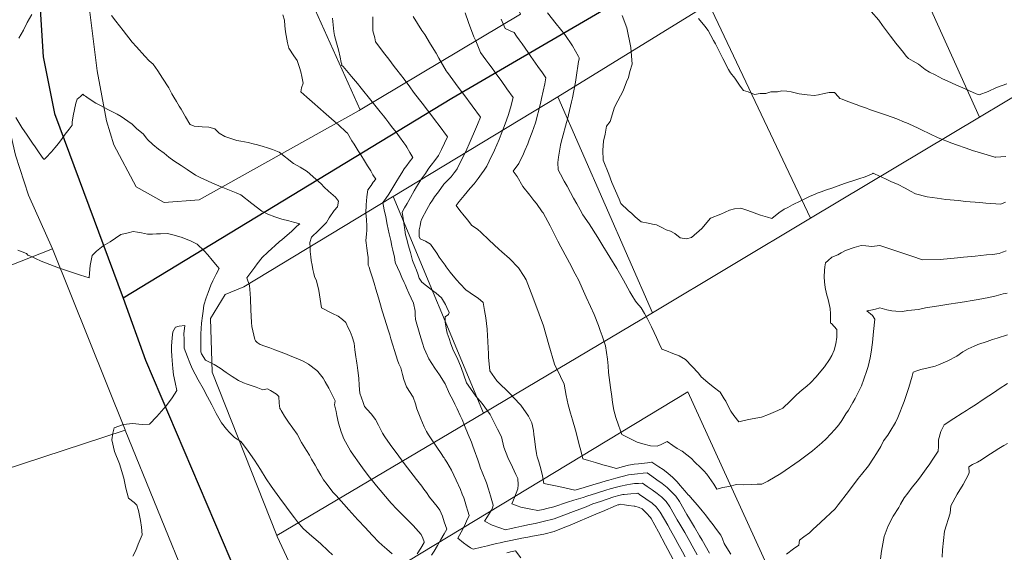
# Model space of a CAD drawing. Header units: inches. Extents: x 11351264 to 11356330, y 6702313 to 6706468.
# Tile 61 of 160: x 11352467 to 11352997, y 6704477 to 6704764. Entities that reach past the tile are written whole.
import ezdxf

# ---------------------------------------------------------------- set-up
doc = ezdxf.new("R2010")
doc.units = ezdxf.units.IN
doc.header["$MEASUREMENT"] = 0
doc.layers.add('Shumate_Contours_clip1', color=7, linetype='Continuous', lineweight=0)
doc.layers.add('Shumate_Parcels_clip1', color=7, linetype='Continuous', lineweight=0)
doc.layers.add('Shumate_Streets_clip1', color=7, linetype='Continuous')

msp = doc.modelspace()

# ---------------------------------------------------------------- linework, layer by layer
at = {"layer": 'Shumate_Contours_clip1'}
for points, elevation in [([(11352850.11, 6704476.11), (11352848.85, 6704478.01), (11352846.66, 6704481.73), (11352845.61, 6704484.23), (11352844.75, 6704486.2), (11352842.5, 6704489.26), (11352840.65, 6704491.74), (11352838.54, 6704494.46), (11352836.5, 6704497.19), (11352834.72, 6704499.43), (11352832.25, 6704502.46), (11352828.3, 6704506.98), (11352827.87, 6704507.51), (11352827.25, 6704508.04), (11352825.4, 6704510.18), (11352822.92, 6704513.02), (11352821.23, 6704514.95), (11352819.02, 6704517.41), (11352816.32, 6704519.7), (11352813.7, 6704521.6), (11352811.38, 6704523.1), (11352807.7, 6704525.51), (11352807.46, 6704525.52), (11352805.23, 6704525.24), (11352800.52, 6704524.78), (11352798.17, 6704524.48), (11352795.08, 6704523.93), (11352791.74, 6704523.03), (11352788.52, 6704522.11), (11352784.05, 6704523.4), (11352781.2, 6704524.22), (11352777.23, 6704525.37), (11352773.57, 6704526.41), (11352770.47, 6704527.31), (11352769.43, 6704531.87), (11352768.57, 6704535), (11352768.03, 6704537.34), (11352766.55, 6704542.82), (11352764.84, 6704548.32), (11352763.91, 6704551.93), (11352762.64, 6704556.46), (11352761.53, 6704561.56), (11352760.98, 6704564.54), (11352760.37, 6704567.62), (11352758.37, 6704571.72), (11352755.17, 6704578.35), (11352752.18, 6704588.83), (11352749.36, 6704599.06), (11352744.63, 6704611.59), (11352742.74, 6704616.83), (11352740.04, 6704623.84), (11352738.89, 6704625.69), (11352735.83, 6704630.3), (11352731.04, 6704635.3), (11352726.83, 6704638.96), (11352725.26, 6704640.35), (11352720.01, 6704645.16), (11352715.49, 6704649.51), (11352714.03, 6704650.96), (11352710.63, 6704653.31), (11352708.6, 6704655.9), (11352706.63, 6704658.28), (11352704.33, 6704661.16), (11352702.25, 6704663.92), (11352703.94, 6704666.01), (11352706.52, 6704669.2), (11352709.77, 6704673.27), (11352711.96, 6704675.62), (11352714.12, 6704678.38), (11352715.92, 6704680.92), (11352717.41, 6704682.99), (11352718.84, 6704685.03), (11352720.14, 6704687.71), (11352723, 6704693.66), (11352725.4, 6704699.46), (11352726.56, 6704702.23), (11352728.58, 6704707.81), (11352730.2, 6704712.37), (11352731.59, 6704716.49), (11352732.96, 6704722.06), (11352729.62, 6704726.76), (11352726.46, 6704731.15), (11352724.25, 6704734.21), (11352721.64, 6704737.81), (11352719.84, 6704740.28), (11352718.31, 6704742.38), (11352715.42, 6704746.34), (11352712.86, 6704752.51), (11352711.87, 6704754.8), (11352708.95, 6704762.44), (11352707.12, 6704767.72)], 1430), ([(11352998.41, 6704639.36), (11352996.47, 6704638.74), (11352994.56, 6704638.05), (11352991.05, 6704637.54), (11352987.82, 6704637.24), (11352981.63, 6704636.62), (11352975.37, 6704636.03), (11352972.21, 6704635.73), (11352962.78, 6704634.86), (11352953.46, 6704634.6), (11352952.77, 6704634.72), (11352948.06, 6704636.36), (11352944.29, 6704637.61), (11352942.19, 6704638.33), (11352936.34, 6704640.35), (11352930.46, 6704642.28), (11352926.12, 6704641.79), (11352922.85, 6704642.19), (11352920.39, 6704642.36), (11352916.54, 6704641.3), (11352911.81, 6704639.65), (11352909.64, 6704638.42), (11352907.82, 6704637.3), (11352904.48, 6704636.03), (11352902.56, 6704634.25), (11352901.11, 6704632.96), (11352900.71, 6704630.89), (11352900.52, 6704628.79), (11352900.41, 6704625.47), (11352900.55, 6704622.73), (11352900.92, 6704619.68), (11352901.73, 6704616.32), (11352902.61, 6704613.19), (11352903.68, 6704608.38), (11352903.76, 6704605.52), (11352903.74, 6704602.67), (11352903.87, 6704601.09), (11352903.85, 6704600.55), (11352904.29, 6704600.23), (11352907.29, 6704597.02), (11352907.19, 6704592.92), (11352906.69, 6704589.43), (11352905.75, 6704585.98), (11352904.48, 6704582.99), (11352903.27, 6704580.95), (11352900.65, 6704576.94), (11352898.64, 6704574.55), (11352896.18, 6704571.49), (11352893.02, 6704568.32), (11352891.16, 6704566.48), (11352888.6, 6704564.48), (11352885.59, 6704561.94), (11352882.17, 6704558.52), (11352878.13, 6704554.67), (11352875.4, 6704553.49), (11352870.39, 6704551.28), (11352866.62, 6704549.84), (11352859.71, 6704548.51), (11352854.41, 6704547.25), (11352851.78, 6704550.69), (11352850.12, 6704553.11), (11352848.24, 6704556.85), (11352847.52, 6704558.37), (11352846.49, 6704559.76), (11352844.42, 6704563.33), (11352840.63, 6704566.23), (11352837.75, 6704568.49), (11352834.26, 6704571.64), (11352832.72, 6704573.6), (11352825.67, 6704580.87), (11352822.3, 6704582.91), (11352818.95, 6704584.21), (11352815.61, 6704585.52), (11352812.96, 6704586.49), (11352811.62, 6704589.5), (11352810.07, 6704592.83), (11352808.9, 6704595.39), (11352807.42, 6704598.57), (11352805.28, 6704602.81), (11352803.65, 6704605.77), (11352801.96, 6704608.74), (11352799.53, 6704611.36), (11352798.84, 6704612.25), (11352796.82, 6704615.53), (11352795.8, 6704617.44), (11352792.33, 6704623.72), (11352788.73, 6704629.91), (11352785.03, 6704636.03), (11352781.27, 6704642.11), (11352778.56, 6704646.55), (11352773.92, 6704654.08), (11352770.47, 6704658.93), (11352769.06, 6704661.45), (11352767.19, 6704664.7), (11352765.5, 6704667.85), (11352763.8, 6704670.82), (11352761.97, 6704674.28), (11352760.45, 6704676.94), (11352758.52, 6704680.8), (11352757.21, 6704683.09), (11352757.01, 6704686.98), (11352757.4, 6704690), (11352758.51, 6704696.41), (11352758.94, 6704698.7), (11352759.43, 6704699.92), (11352761.71, 6704708.51), (11352762.26, 6704710.47), (11352764.44, 6704719.8), (11352764.89, 6704721.8), (11352766.47, 6704730.23), (11352766.97, 6704732.78), (11352768.18, 6704741.45), (11352768.51, 6704742.76), (11352768.52, 6704743.42), (11352768.15, 6704744.08), (11352764.95, 6704749.82), (11352760.76, 6704755.95), (11352756.13, 6704761.83), (11352751.54, 6704767.73)], 1434), ([(11352998.74, 6704729.44), (11352993.23, 6704727.43), (11352988.78, 6704725.23), (11352983.91, 6704723.45), (11352982.29, 6704724.02), (11352978.72, 6704725.59), (11352975.07, 6704727.24), (11352971.22, 6704728.91), (11352967.05, 6704730.83), (11352964.11, 6704732.2), (11352960.19, 6704734.19), (11352957.12, 6704735.74), (11352954.85, 6704737.17), (11352951.21, 6704739.94), (11352948.31, 6704741.58), (11352945.89, 6704743.01), (11352944.64, 6704744.4), (11352943.09, 6704746.37), (11352941.51, 6704748.32), (11352939.03, 6704751.36), (11352938.29, 6704752.23), (11352938.06, 6704752.52), (11352937.88, 6704752.77), (11352936.08, 6704755.09), (11352933.97, 6704757.95), (11352931.89, 6704760.82), (11352929.8, 6704763.69), (11352925.67, 6704768.34)], 1440), ([(11352473.8, 6704766.72), (11352471.41, 6704762.42), (11352469.42, 6704758.41), (11352466.82, 6704754.1)], 1420), ([(11352688.94, 6704475.4), (11352690.4, 6704477.7), (11352692.27, 6704480.75), (11352694.07, 6704483.84), (11352695.84, 6704486.94), (11352697.23, 6704489.55), (11352695.81, 6704493.49), (11352694.84, 6704496.51), (11352693.52, 6704499.81), (11352692.03, 6704501.65), (11352690.43, 6704503.63), (11352688.01, 6704506.74), (11352686.38, 6704509.16), (11352684.91, 6704511.06), (11352683.72, 6704512.7), (11352680.99, 6704516.18), (11352676.11, 6704522.54), (11352674.85, 6704524.16), (11352669.45, 6704531.49), (11352667.74, 6704533.9), (11352665.47, 6704536.88), (11352663.93, 6704539.15), (11352662.55, 6704541.23), (11352661.54, 6704543.38), (11352660.43, 6704545.52), (11352658.89, 6704548.55), (11352656.44, 6704551.55), (11352654.37, 6704554.05), (11352652.97, 6704555.65), (11352652.18, 6704557.67), (11352650.45, 6704562.76), (11352650.11, 6704566.82), (11352649.8, 6704570.89), (11352649.39, 6704574.93), (11352648.98, 6704577.79), (11352648.73, 6704579.01), (11352648.59, 6704580.11), (11352648.25, 6704582.38), (11352647.81, 6704586.05), (11352647.34, 6704589.7), (11352646.38, 6704593.11), (11352645.16, 6704595.99), (11352644.13, 6704597.96), (11352642.81, 6704600.88), (11352641.05, 6704602.41), (11352638.69, 6704604.31), (11352635.74, 6704605.75), (11352629.76, 6704608.75), (11352629.03, 6704613.39), (11352628.28, 6704618.03), (11352627.13, 6704623.37), (11352626.05, 6704625.53), (11352625.65, 6704627.21), (11352625.13, 6704629.32), (11352624.74, 6704631.7), (11352624.26, 6704634.17), (11352624.02, 6704636.3), (11352623.67, 6704639.03), (11352623.62, 6704641.11), (11352623.46, 6704643.88), (11352624.49, 6704646.86), (11352628.1, 6704650.32), (11352629.81, 6704651.96), (11352632.49, 6704654.66), (11352633.88, 6704657.21), (11352636.52, 6704661.23), (11352638.41, 6704663.22), (11352638.95, 6704666.25), (11352637.27, 6704668.34), (11352633.55, 6704671.6), (11352631.2, 6704673.79), (11352629.63, 6704675.46), (11352626.72, 6704678.02), (11352622.14, 6704682.25), (11352618.37, 6704684.44), (11352614.63, 6704686.57), (11352606.93, 6704692.62), (11352603.46, 6704694.02), (11352600.65, 6704694.9), (11352598.39, 6704695.63), (11352595.4, 6704696.52), (11352593.01, 6704697.03), (11352590.22, 6704697.74), (11352586.44, 6704698.48), (11352584.16, 6704698.92), (11352577.73, 6704701.01), (11352574.65, 6704702.76), (11352572.31, 6704705.24), (11352569.18, 6704706.11), (11352565.57, 6704706.3), (11352561.28, 6704706.62), (11352559.09, 6704707.58), (11352558.94, 6704707.78), (11352556.64, 6704711.57), (11352554.15, 6704715.72), (11352553.15, 6704717.45), (11352551.67, 6704719.91), (11352550.28, 6704722.3), (11352549.19, 6704724.12), (11352548.15, 6704726.14), (11352547.57, 6704727.2), (11352544.24, 6704732.56), (11352541.71, 6704736.45), (11352539.14, 6704740.01), (11352537.01, 6704741.82), (11352534.6, 6704744.27), (11352530.2, 6704749.3), (11352527.89, 6704751.83), (11352523.07, 6704758.24), (11352519.11, 6704763.12), (11352516.73, 6704766.23)], 1420), ([(11352818.9, 6704473.56), (11352815.02, 6704480.79), (11352811.14, 6704488.01), (11352807.26, 6704495.24), (11352806.94, 6704495.78), (11352806.82, 6704495.95), (11352804.75, 6704498.08), (11352802.81, 6704500.09), (11352802.34, 6704500.39), (11352800.8, 6704501.24), (11352798.46, 6704501.96), (11352798.09, 6704501.9), (11352795.13, 6704502.28), (11352792.96, 6704502.56), (11352790.9, 6704502.9), (11352789.84, 6704502.67), (11352789.41, 6704502.55), (11352788.45, 6704502.2), (11352780.99, 6704498.99), (11352778.77, 6704498.08), (11352772.37, 6704495.33), (11352768.98, 6704493.96), (11352763.75, 6704491.73), (11352759.05, 6704489.86), (11352755.12, 6704488.19), (11352749.43, 6704486.71), (11352743.46, 6704485.65), (11352740.9, 6704485.2), (11352737.56, 6704484.6), (11352731.66, 6704483.47), (11352728.04, 6704482.66), (11352725.99, 6704482.21), (11352723.99, 6704481.74), (11352721.19, 6704481.1), (11352719.08, 6704480.6), (11352715.94, 6704479.86), (11352711.39, 6704478.75), (11352709.98, 6704479.45), (11352708.13, 6704480.71), (11352706.31, 6704482.04), (11352703.22, 6704484.56), (11352704.95, 6704487.88), (11352706.72, 6704491.35), (11352707.9, 6704493.74), (11352709.37, 6704496.77), (11352708.56, 6704499.27), (11352707.7, 6704502.06), (11352707.14, 6704503.98), (11352706.34, 6704506.41), (11352705.6, 6704508.41), (11352704.58, 6704510.78), (11352702.35, 6704515.97), (11352701.05, 6704518.57), (11352699.71, 6704521.2), (11352697.33, 6704525.54), (11352696.25, 6704527.28), (11352695.88, 6704527.94), (11352695.53, 6704528.3), (11352694.29, 6704530.26), (11352689.48, 6704537.05), (11352687.41, 6704540.25), (11352686.28, 6704542.14), (11352684.98, 6704544.68), (11352683.22, 6704549.02), (11352681.09, 6704554.41), (11352680.43, 6704557.02), (11352679.1, 6704560.53), (11352675.58, 6704566.12), (11352674.13, 6704570.09), (11352673.39, 6704572.81), (11352672.42, 6704576.35), (11352671.47, 6704578.65), (11352670.72, 6704580.62), (11352669.14, 6704585.81), (11352668.25, 6704588.63), (11352667.16, 6704592.1), (11352666.52, 6704594.13), (11352665.5, 6704597.38), (11352663.87, 6704602.66), (11352662.51, 6704607.12), (11352661.15, 6704611.65), (11352660.45, 6704614.04), (11352659.12, 6704618.78), (11352658.13, 6704622.09), (11352657.06, 6704625.4), (11352655.93, 6704628.71), (11352655.38, 6704630.73), (11352654.84, 6704631.75), (11352654.86, 6704635.92), (11352654.57, 6704638.18), (11352654.21, 6704640.87), (11352653.81, 6704643.84), (11352653.73, 6704644.99), (11352654.03, 6704648.45), (11352654.15, 6704650.59), (11352654.26, 6704652.74), (11352654.03, 6704656.39), (11352653.69, 6704659.75), (11352653.91, 6704664.28), (11352654.16, 6704668.53), (11352654.79, 6704672.4), (11352656.45, 6704674.63), (11352657.66, 6704676.36), (11352658.98, 6704678.02), (11352657.5, 6704680.43), (11352656.3, 6704682.56), (11352654.63, 6704685.27), (11352652.98, 6704687.96), (11352651, 6704691.14), (11352649.57, 6704693.36), (11352647.37, 6704696.94), (11352646.15, 6704698.77), (11352643.74, 6704702.78), (11352642.98, 6704703.44), (11352638.91, 6704707.3), (11352636.68, 6704709.27), (11352630.9, 6704714.36), (11352629.29, 6704715.79), (11352624.75, 6704719.78), (11352621.9, 6704722.3), (11352618.58, 6704725.18), (11352619.07, 6704727.34), (11352619.9, 6704729.82), (11352619.15, 6704733.29), (11352618.63, 6704735.95), (11352617.94, 6704738.26), (11352616.74, 6704741.96), (11352614.82, 6704744.57), (11352612.21, 6704748.72), (11352611.53, 6704751.48), (11352611.13, 6704753.47), (11352610.45, 6704757.52), (11352610.1, 6704760.64), (11352609.89, 6704763.69), (11352608.89, 6704766.54)], 1422), ([(11352825.51, 6704474.58), (11352824.07, 6704477.22), (11352821.61, 6704481.82), (11352820.15, 6704484.53), (11352817.73, 6704489.04), (11352816.17, 6704491.7), (11352812.06, 6704498.63), (11352809.97, 6704501.49), (11352807.83, 6704503.51), (11352804.38, 6704505.87), (11352800.92, 6704508.22), (11352800.07, 6704508.81), (11352799.53, 6704508.76), (11352796.24, 6704508.52), (11352792.67, 6704508.18), (11352792, 6704508.08), (11352789.87, 6704507.65), (11352787.26, 6704506.99), (11352780.07, 6704504.48), (11352775.9, 6704503.09), (11352772.24, 6704501.6), (11352765.47, 6704499.02), (11352754.98, 6704495.07), (11352749.21, 6704493.59), (11352744.82, 6704492.61), (11352741.72, 6704491.93), (11352737.66, 6704491.03), (11352734.4, 6704490.33), (11352731.84, 6704489.83), (11352728.85, 6704489.15), (11352725.76, 6704490.19), (11352721.71, 6704491.72), (11352717.52, 6704493.73), (11352719.22, 6704496.32), (11352721.18, 6704499.52), (11352721.76, 6704500.8), (11352722.18, 6704502.51), (11352720.69, 6704507.5), (11352719.62, 6704511), (11352718.59, 6704514.5), (11352716.37, 6704520.14), (11352715.45, 6704522.44), (11352714.68, 6704524.7), (11352713.91, 6704526.84), (11352711.97, 6704532.29), (11352711.27, 6704534.18), (11352710.48, 6704536.3), (11352708.74, 6704540.48), (11352706.75, 6704545.28), (11352705.43, 6704548.51), (11352704.42, 6704550.76), (11352702.83, 6704554.28), (11352701.55, 6704556.82), (11352700.45, 6704559.13), (11352698.67, 6704562.45), (11352696.45, 6704567.74), (11352693.28, 6704572.6), (11352690.84, 6704576.2), (11352687.52, 6704581.26), (11352685.89, 6704584.83), (11352685.06, 6704586.82), (11352684.13, 6704589.72), (11352682.69, 6704594.46), (11352680.32, 6704602.51), (11352680.14, 6704604.96), (11352680.17, 6704606.97), (11352679.26, 6704611.22), (11352678.04, 6704613.96), (11352676.82, 6704616.69), (11352675.61, 6704619.43), (11352674.78, 6704621.26), (11352674.34, 6704622.37), (11352673.12, 6704625.07), (11352671.89, 6704627.77), (11352670.66, 6704630.47), (11352669.61, 6704632.74), (11352669.44, 6704633.27), (11352669, 6704636.1), (11352668.19, 6704639.74), (11352667.68, 6704642.04), (11352667.04, 6704645.02), (11352666.28, 6704648.58), (11352665.75, 6704651.07), (11352665.21, 6704653.56), (11352664.47, 6704657.68), (11352663.55, 6704661.48), (11352662.75, 6704665.42), (11352664.36, 6704667.73), (11352666, 6704669.96), (11352667.64, 6704672.61), (11352668.74, 6704674.48), (11352669.82, 6704676.3), (11352671.77, 6704679.5), (11352672.95, 6704681.42), (11352674.37, 6704683.57), (11352675.77, 6704685.47), (11352677.04, 6704687.22), (11352679.01, 6704689.8), (11352677.41, 6704692.5), (11352675.75, 6704695.23), (11352675.1, 6704696.21), (11352674.11, 6704697.7), (11352671.86, 6704700.78), (11352669.94, 6704703.38), (11352667.53, 6704706.52), (11352666.1, 6704708.38), (11352664.43, 6704710.5), (11352663.16, 6704712.1), (11352661.36, 6704714.33), (11352656.27, 6704720.7), (11352651.13, 6704727.04), (11352649.11, 6704729.55), (11352645.93, 6704733.34), (11352641.45, 6704738.69), (11352640.58, 6704739.51), (11352640.77, 6704740.06), (11352640.45, 6704740.88), (11352639.85, 6704743.82), (11352638.86, 6704747.68), (11352637.79, 6704751.54), (11352636.73, 6704755.4), (11352636.44, 6704757.57), (11352635.72, 6704764.82)], 1424), ([(11352832.12, 6704475.59), (11352829.4, 6704480.55), (11352828.15, 6704482.87), (11352825.4, 6704487.62), (11352822.76, 6704492.12), (11352821.33, 6704494.57), (11352817.23, 6704501.5), (11352815.28, 6704504.32), (11352812.94, 6704506.72), (11352812.77, 6704506.87), (11352812.3, 6704507.24), (11352810.43, 6704508.72), (11352807.83, 6704510.65), (11352805.19, 6704512.5), (11352802.56, 6704514.35), (11352800.46, 6704514.18), (11352798.36, 6704514.01), (11352796.06, 6704513.74), (11352794.15, 6704513.44), (11352790.84, 6704512.72), (11352788.55, 6704512.19), (11352785.18, 6704511.29), (11352782.81, 6704510.54), (11352777.92, 6704508.92), (11352772.66, 6704507.29), (11352770.63, 6704506.62), (11352765.61, 6704505.07), (11352762.2, 6704504.06), (11352754.85, 6704501.55), (11352751.13, 6704500.68), (11352749.08, 6704500.17), (11352746.32, 6704499.55), (11352742.47, 6704500.35), (11352737.09, 6704501.36), (11352735.18, 6704502.04), (11352732.21, 6704503.14), (11352733.78, 6704506.53), (11352735.54, 6704511.19), (11352735.73, 6704513.35), (11352735.48, 6704516.74), (11352734.41, 6704519.03), (11352732.55, 6704522.95), (11352730.19, 6704528.18), (11352727.99, 6704533.68), (11352726.65, 6704539.27), (11352724.61, 6704543.39), (11352722.55, 6704547.32), (11352720.58, 6704551.27), (11352716.33, 6704557.23), (11352712.91, 6704561.18), (11352709.94, 6704565.26), (11352707.84, 6704568.38), (11352706.35, 6704572.49), (11352704.92, 6704576.53), (11352702.9, 6704581.86), (11352700.91, 6704585.61), (11352699.5, 6704589.26), (11352698.5, 6704592.16), (11352697.53, 6704595.01), (11352696.92, 6704597.78), (11352696.34, 6704601.11), (11352696.41, 6704603.97), (11352698.17, 6704605.1), (11352698.49, 6704606.3), (11352697.18, 6704608.99), (11352696.55, 6704610.6), (11352694.47, 6704614.06), (11352691.52, 6704616.6), (11352689.63, 6704618.16), (11352686.28, 6704620.61), (11352683.89, 6704622.54), (11352682.4, 6704624.81), (11352681.61, 6704627.03), (11352680.89, 6704629.08), (11352680.11, 6704631.19), (11352678.86, 6704634.21), (11352677.63, 6704638.62), (11352676.49, 6704642.66), (11352675.74, 6704645.67), (11352675, 6704648.1), (11352674.72, 6704650.78), (11352674.11, 6704654.42), (11352673.69, 6704656.87), (11352673.18, 6704660.21), (11352674.46, 6704662.54), (11352675.84, 6704664.97), (11352677.73, 6704668.27), (11352679.72, 6704671.7), (11352681.01, 6704673.89), (11352683.66, 6704678.16), (11352685.75, 6704681.17), (11352687.24, 6704683.36), (11352688.73, 6704685.39), (11352688.86, 6704685.55), (11352690.86, 6704688.08), (11352692.8, 6704690.77), (11352694.38, 6704693.96), (11352697.68, 6704700.89), (11352693.18, 6704706.93), (11352691.22, 6704709.55), (11352688.61, 6704712.95), (11352686.88, 6704715.22), (11352683.99, 6704718.98), (11352682.53, 6704720.89), (11352679.38, 6704725), (11352677.43, 6704727.72), (11352674.21, 6704732.02), (11352670.36, 6704736.94), (11352668.92, 6704738.83), (11352665.97, 6704742.71), (11352663.9, 6704745.47), (11352658.92, 6704752.13), (11352658.46, 6704754.18), (11352657.49, 6704758.05), (11352657.47, 6704761.2), (11352657.51, 6704765.6)], 1426), ([(11352838.68, 6704476.64), (11352834.67, 6704483.56), (11352833.33, 6704485.86), (11352830.62, 6704490.52), (11352827.93, 6704495.11), (11352826.56, 6704497.48), (11352822.47, 6704504.41), (11352820.53, 6704507.25), (11352818.23, 6704509.66), (11352815.91, 6704511.94), (11352813.15, 6704514.13), (11352810.33, 6704516.07), (11352807.66, 6704518), (11352805.04, 6704519.89), (11352802.91, 6704519.65), (11352800, 6704519.36), (11352794.98, 6704518.69), (11352791.64, 6704517.9), (11352788.19, 6704516.99), (11352784.49, 6704515.95), (11352783.12, 6704515.56), (11352780.19, 6704514.69), (11352775.79, 6704513.33), (11352769.47, 6704511.48), (11352766.25, 6704510.55), (11352761.57, 6704511.61), (11352757.61, 6704512.5), (11352754.94, 6704513.09), (11352749.52, 6704514.13), (11352748.83, 6704518.14), (11352747.87, 6704521.98), (11352746.79, 6704525.75), (11352745.97, 6704528.55), (11352745.79, 6704529.25), (11352745.56, 6704530.19), (11352744.94, 6704533.75), (11352744.43, 6704538.15), (11352744.13, 6704540.54), (11352743.94, 6704542.57), (11352742.98, 6704546.78), (11352741.29, 6704550.38), (11352737.13, 6704556.33), (11352733.08, 6704560.46), (11352731.29, 6704562.36), (11352724.1, 6704569.46), (11352720.43, 6704574.83), (11352719.7, 6704582.22), (11352719.65, 6704584.29), (11352719.52, 6704586.9), (11352719.38, 6704590.86), (11352719.17, 6704593.57), (11352718.98, 6704597.26), (11352718.31, 6704603.33), (11352717.53, 6704607.38), (11352716.8, 6704611.64), (11352714.11, 6704613.93), (11352712.18, 6704615.24), (11352707.52, 6704618.43), (11352704.44, 6704621.66), (11352702.49, 6704623.79), (11352698.97, 6704627.99), (11352696.89, 6704630.86), (11352696.31, 6704631.77), (11352693.19, 6704636.12), (11352691.8, 6704638.19), (11352690.03, 6704640.71), (11352688.54, 6704643), (11352685.71, 6704644.64), (11352682.99, 6704645.91), (11352682.43, 6704647.23), (11352682.44, 6704650.76), (11352682.83, 6704652.87), (11352683.33, 6704655.17), (11352683.8, 6704656.64), (11352686.46, 6704661.7), (11352688.34, 6704664.95), (11352689.57, 6704666.83), (11352690.69, 6704668.57), (11352692.76, 6704671.28), (11352695.71, 6704675.39), (11352697.61, 6704677.39), (11352699.59, 6704679.37), (11352701.28, 6704681.39), (11352702.47, 6704683.12), (11352702.81, 6704683.66), (11352704.66, 6704687.38), (11352707.52, 6704693.03), (11352709.89, 6704698.3), (11352712.71, 6704704.95), (11352713.7, 6704707.48), (11352715.32, 6704711.47), (11352710.86, 6704717.54), (11352706.38, 6704723.59), (11352703.99, 6704726.82), (11352701.9, 6704729.63), (11352697.57, 6704735.44), (11352697.4, 6704735.67), (11352696.88, 6704736.5), (11352693.02, 6704743.28), (11352691.53, 6704745.94), (11352688.48, 6704750.79), (11352685.37, 6704755.94), (11352683.82, 6704758.23), (11352679.15, 6704765.66)], 1428), ([(11352998.97, 6704616.57), (11352996.84, 6704616.22), (11352996.82, 6704616.22), (11352992.96, 6704615.19), (11352989.13, 6704614.26), (11352986.13, 6704613.74), (11352983.24, 6704613.28), (11352980.01, 6704612.74), (11352975.93, 6704611.99), (11352972.36, 6704611.36), (11352967.6, 6704610.64), (11352962.2, 6704609.77), (11352955.01, 6704608.78), (11352951.14, 6704607.92), (11352945.48, 6704607.23), (11352942.66, 6704606.72), (11352939.05, 6704606.97), (11352936.84, 6704607.15), (11352934.22, 6704607.6), (11352930.4, 6704608.75), (11352928.09, 6704607.97), (11352925.46, 6704607.44), (11352923.37, 6704607.06), (11352926.38, 6704604.68), (11352927.63, 6704602.61), (11352927.03, 6704596.07), (11352926.44, 6704590.04), (11352925.7, 6704584.84), (11352925.09, 6704581.8), (11352924.11, 6704577.21), (11352923.42, 6704574.94), (11352921.82, 6704570.32), (11352920.43, 6704566.8), (11352919.05, 6704563.8), (11352917.1, 6704559.9), (11352915.81, 6704557.72), (11352913.42, 6704553.52), (11352912.06, 6704551.58), (11352909.94, 6704548.02), (11352908.32, 6704545.77), (11352906.21, 6704543.24), (11352901.53, 6704538.12), (11352899.08, 6704536.01), (11352894.19, 6704531.76), (11352886.86, 6704526.28), (11352876.99, 6704519.56), (11352870.03, 6704515.37), (11352866.82, 6704513.71), (11352864.37, 6704513.69), (11352861.08, 6704513.47), (11352857.23, 6704513.31), (11352853.14, 6704513.47), (11352849.07, 6704512.47), (11352845.79, 6704512), (11352842.7, 6704511.12), (11352840.99, 6704513.74), (11352839.68, 6704515.54), (11352837.18, 6704519.2), (11352835.56, 6704520.89), (11352834, 6704522.59), (11352830.68, 6704525.8), (11352828.91, 6704527.48), (11352823.87, 6704531.48), (11352821.35, 6704532.92), (11352818.88, 6704534.5), (11352815.93, 6704536.73), (11352812.57, 6704535.16), (11352810.5, 6704534.16), (11352806.85, 6704534.45), (11352802.78, 6704535.46), (11352799.81, 6704536.38), (11352796.92, 6704537.84), (11352791.42, 6704540.48), (11352789.61, 6704545.51), (11352788.17, 6704549.73), (11352787.09, 6704553.69), (11352786.5, 6704557.67), (11352786.04, 6704560.94), (11352785.42, 6704565.84), (11352784.27, 6704573.88), (11352784.13, 6704577.46), (11352783.73, 6704581.12), (11352783.26, 6704584.72), (11352782.61, 6704588.24), (11352780.84, 6704593.61), (11352779.89, 6704596.53), (11352778.94, 6704599.18), (11352776.56, 6704605.17), (11352774.63, 6704609.46), (11352772.33, 6704614.52), (11352770.12, 6704619.39), (11352768.31, 6704623.46), (11352766.34, 6704627.04), (11352763.23, 6704633.07), (11352759.73, 6704639.7), (11352758.72, 6704641.63), (11352757, 6704644.72), (11352754.35, 6704649.96), (11352752.83, 6704652.91), (11352751.69, 6704655.18), (11352749.06, 6704659.87), (11352748.88, 6704660.17), (11352748.66, 6704660.54), (11352745.49, 6704664.89), (11352744.1, 6704666.54), (11352741.86, 6704669.52), (11352738.24, 6704674.16), (11352735.05, 6704679.41), (11352732.98, 6704682.44), (11352736.08, 6704686.51), (11352738.45, 6704691.68), (11352739.33, 6704693.59), (11352740.81, 6704697.18), (11352741.63, 6704699.26), (11352743.28, 6704703.43), (11352745.07, 6704708.46), (11352747.72, 6704718.84), (11352748.31, 6704721.55), (11352750.01, 6704729.43), (11352750.6, 6704732.64), (11352748.74, 6704735.3), (11352746.34, 6704738.74), (11352742.51, 6704744.19), (11352741.07, 6704746.24), (11352737.78, 6704750.92), (11352736.27, 6704753.07), (11352734.84, 6704755.07), (11352733.44, 6704757.01), (11352731.3, 6704757.95), (11352728.73, 6704759.3), (11352726.5, 6704764.28)], 1432), ([(11352997.96, 6704665.66), (11352995.6, 6704664.6), (11352987.47, 6704665.19), (11352984.2, 6704665.51), (11352976.52, 6704666.09), (11352972.78, 6704666.5), (11352965.87, 6704667.17), (11352961.33, 6704667.85), (11352955.87, 6704668.62), (11352949.64, 6704670.23), (11352946.81, 6704671.52), (11352943.93, 6704673.25), (11352939.93, 6704675.34), (11352936.64, 6704676.69), (11352933.42, 6704678.15), (11352930.23, 6704679.67), (11352927.2, 6704681.13), (11352926.84, 6704681.26), (11352926.62, 6704681.17), (11352924.68, 6704680.24), (11352922.53, 6704679.3), (11352919.1, 6704678.21), (11352914.74, 6704676.8), (11352913.98, 6704676.54), (11352911.96, 6704675.86), (11352907.38, 6704674.3), (11352904.5, 6704673.29), (11352901.59, 6704672.27), (11352898.81, 6704671.29), (11352896.67, 6704670.49), (11352895.65, 6704670.01), (11352892.46, 6704668.72), (11352887.79, 6704666.47), (11352883.35, 6704664.29), (11352880.78, 6704662.87), (11352878.81, 6704661.88), (11352876.01, 6704659.86), (11352872.31, 6704656.95), (11352869.99, 6704657.58), (11352866.21, 6704658.67), (11352862.72, 6704659.96), (11352859.29, 6704661.24), (11352855.5, 6704662.39), (11352852.09, 6704662), (11352849.44, 6704661.42), (11352844.71, 6704659.2), (11352839.23, 6704657.06), (11352834.46, 6704651.44), (11352828.98, 6704646.59), (11352826.38, 6704645.87), (11352822.93, 6704646.53), (11352820.1, 6704648.87), (11352817.69, 6704649.98), (11352815.28, 6704650.82), (11352813.4, 6704651.87), (11352810.21, 6704653.38), (11352807.94, 6704653.88), (11352805.59, 6704654.34), (11352801.82, 6704655.11), (11352798.71, 6704657.7), (11352796.78, 6704659.48), (11352794.86, 6704661.14), (11352790.91, 6704665.02), (11352789.96, 6704667.32), (11352788.04, 6704671.72), (11352786.17, 6704676.23), (11352784.45, 6704680.83), (11352781.44, 6704688.32), (11352781.22, 6704693.7), (11352781.65, 6704698.53), (11352782.42, 6704702.39), (11352783.14, 6704706.54), (11352785.26, 6704709.13), (11352787.56, 6704716.86), (11352789.4, 6704720.32), (11352792.23, 6704725.67), (11352794.04, 6704730.57), (11352795.03, 6704732.79), (11352795.8, 6704736.12), (11352797.02, 6704739.98), (11352796.25, 6704749.01), (11352794.14, 6704759.56), (11352791.73, 6704766.16)], 1436), ([(11352998.13, 6704690.25), (11352992.85, 6704689.86), (11352992.79, 6704689.84), (11352992.61, 6704689.87), (11352992.33, 6704689.94), (11352984.62, 6704692.18), (11352980.28, 6704693.58), (11352976.82, 6704694.71), (11352971.72, 6704696.55), (11352969.22, 6704697.42), (11352961.77, 6704700.26), (11352957.29, 6704702.42), (11352952.86, 6704704.62), (11352951.05, 6704705.5), (11352948.33, 6704706.74), (11352944.4, 6704708.56), (11352943.74, 6704708.84), (11352939.49, 6704710.51), (11352933.95, 6704712.48), (11352929.69, 6704713.94), (11352924.85, 6704715.66), (11352923.16, 6704716.28), (11352920.01, 6704717.42), (11352917.59, 6704718.29), (11352915.17, 6704719.17), (11352912.22, 6704720.28), (11352910.07, 6704721.08), (11352908.85, 6704721.51), (11352908.16, 6704722.46), (11352905.91, 6704724.72), (11352903.02, 6704724.68), (11352900.34, 6704724.23), (11352897.4, 6704723.57), (11352894.95, 6704723.15), (11352891.3, 6704723.48), (11352886.99, 6704724.06), (11352882.66, 6704725.04), (11352880.39, 6704725.39), (11352877.62, 6704725.66), (11352875.2, 6704725.15), (11352871.7, 6704725.15), (11352869, 6704724.19), (11352865.94, 6704724.27), (11352862.84, 6704723.59), (11352859.44, 6704725.09), (11352857.02, 6704725.9), (11352855.15, 6704728.22), (11352852.39, 6704732.41), (11352850.03, 6704735.38), (11352848.89, 6704737.06), (11352845.83, 6704743.12), (11352841.82, 6704750.99), (11352840.76, 6704752.83), (11352837.91, 6704758.17), (11352836.09, 6704760.46), (11352832.69, 6704764.54)], 1438), ([(11352681.35, 6704476.14), (11352683.26, 6704479.28), (11352685.08, 6704482.34), (11352685.02, 6704482.58), (11352684.42, 6704484.6), (11352683.51, 6704486.63), (11352679.13, 6704491.43), (11352677.08, 6704493.49), (11352674.57, 6704496.01), (11352670.32, 6704500.32), (11352667.26, 6704503.56), (11352666.17, 6704504.83), (11352659.43, 6704512.76), (11352654.92, 6704518.47), (11352651.79, 6704522.62), (11352650.08, 6704524.98), (11352646.95, 6704529.43), (11352645.32, 6704531.72), (11352641.8, 6704538.22), (11352640.32, 6704541.95), (11352638.97, 6704546.64), (11352638.03, 6704550.76), (11352637.6, 6704552.86), (11352636.79, 6704556.47), (11352637.18, 6704558.55), (11352635.14, 6704562.55), (11352633.71, 6704565.37), (11352631.68, 6704568.88), (11352630.66, 6704570.87), (11352627.84, 6704574.41), (11352627.72, 6704574.69), (11352627.35, 6704574.94), (11352622.79, 6704578.36), (11352619.93, 6704579.96), (11352617.13, 6704581.34), (11352612.84, 6704582.95), (11352610.91, 6704583.71), (11352604.68, 6704586.07), (11352602, 6704587.14), (11352599.24, 6704588.12), (11352596.84, 6704588.99), (11352595.16, 6704590.11), (11352594.59, 6704590.6), (11352594.26, 6704590.98), (11352593.94, 6704591.68), (11352592.36, 6704598.77), (11352592.18, 6704600.77), (11352591.72, 6704607.6), (11352591.59, 6704613.5), (11352591.35, 6704616.41), (11352591, 6704620.76), (11352589.62, 6704624.84), (11352591.21, 6704627.11), (11352593.85, 6704630.72), (11352595.23, 6704632.5), (11352597.91, 6704635.77), (11352600.89, 6704638.69), (11352603, 6704640.71), (11352604.67, 6704642.22), (11352607.18, 6704644.46), (11352608.52, 6704645.45), (11352611.22, 6704647.84), (11352613.57, 6704649.94), (11352616.58, 6704652.65), (11352618.1, 6704654.05), (11352614.76, 6704654.89), (11352612.21, 6704655.54), (11352608.47, 6704656.51), (11352604.72, 6704657.68), (11352600.95, 6704659.27), (11352597.67, 6704660.86), (11352592.29, 6704664.9), (11352586.28, 6704669.69), (11352583.77, 6704670.72), (11352581.11, 6704671.84), (11352575.84, 6704673.92), (11352570.73, 6704676.1), (11352566.35, 6704677.98), (11352565.23, 6704678.6), (11352562.03, 6704680.26), (11352557.45, 6704683.24), (11352554.22, 6704685.34), (11352550.32, 6704687.88), (11352547.57, 6704689.9), (11352545.01, 6704692.01), (11352542.09, 6704694.18), (11352539.04, 6704696.72), (11352536.07, 6704699.5), (11352535.63, 6704700.16), (11352533.79, 6704702.52), (11352530.29, 6704705.24), (11352527.9, 6704707.62), (11352525.48, 6704709.29), (11352521.94, 6704711.75), (11352519.7, 6704713.05), (11352515.17, 6704715.43), (11352510.49, 6704717.98), (11352508.32, 6704719.08), (11352504.19, 6704721.73), (11352502.75, 6704722.7), (11352502.09, 6704723.13), (11352501.31, 6704723.85), (11352500.82, 6704723.28), (11352500, 6704722.61), (11352498.17, 6704721.11), (11352497.51, 6704719.07), (11352496.15, 6704712.13), (11352495.49, 6704708.82), (11352495.51, 6704707.22), (11352493.89, 6704704.99), (11352491.84, 6704702.24), (11352490.17, 6704699.96), (11352488.15, 6704697.34), (11352486.17, 6704694.87), (11352484.34, 6704692.77), (11352481.35, 6704689.58), (11352480.83, 6704689.01), (11352480.36, 6704688.72), (11352480.05, 6704689.08), (11352479.46, 6704689.88), (11352477.08, 6704693.26), (11352475.58, 6704695.44), (11352474.2, 6704697.45), (11352471.34, 6704701.68), (11352468.49, 6704705.9), (11352465.3, 6704711.2)], 1418), ([(11352667.76, 6704476.25), (11352664.93, 6704478.69), (11352662.53, 6704480.86), (11352660.46, 6704482.74), (11352657.43, 6704485.93), (11352654.9, 6704488.6), (11352653.4, 6704490.3), (11352649.37, 6704494.57), (11352644.53, 6704499.97), (11352637.61, 6704507.67), (11352636.1, 6704509.25), (11352634.81, 6704510.85), (11352632.82, 6704513.53), (11352630.94, 6704516.13), (11352629.47, 6704518.56), (11352627.57, 6704521.67), (11352626.36, 6704523.92), (11352624.36, 6704527.29), (11352623.25, 6704529.31), (11352621.65, 6704531.89), (11352618.99, 6704536.17), (11352616.76, 6704540.62), (11352614.42, 6704543.87), (11352611.97, 6704547.16), (11352609.85, 6704550.34), (11352608.56, 6704552.54), (11352608.14, 6704553.41), (11352607.64, 6704554.1), (11352607.39, 6704554.59), (11352606.93, 6704557.33), (11352606.73, 6704560.91), (11352605.61, 6704562.14), (11352602.4, 6704564.29), (11352600.75, 6704565.13), (11352598.22, 6704564.58), (11352594.55, 6704566.03), (11352592.38, 6704566.71), (11352589.75, 6704567.68), (11352587.88, 6704568.38), (11352585.14, 6704569.66), (11352581.69, 6704571.74), (11352578.44, 6704573.94), (11352575.23, 6704576.32), (11352572.06, 6704578.21), (11352567.3, 6704580.6), (11352565.21, 6704583.97), (11352564.78, 6704585), (11352564.74, 6704588.3), (11352564.75, 6704592.27), (11352564.78, 6704593.48), (11352564.86, 6704594.69), (11352565, 6704597.59), (11352565.14, 6704600.44), (11352565.71, 6704604.43), (11352566.01, 6704606.86), (11352566.36, 6704610.12), (11352567.72, 6704614.13), (11352568.8, 6704616.95), (11352570.29, 6704620.92), (11352571.29, 6704623.31), (11352573.14, 6704626.82), (11352574.61, 6704629.96), (11352573.83, 6704631.03), (11352570.92, 6704634.49), (11352568.58, 6704637.35), (11352566.59, 6704639.44), (11352562.8, 6704643.06), (11352559.66, 6704644.68), (11352554.79, 6704646.65), (11352551.77, 6704647.58), (11352549.72, 6704648.08), (11352546.8, 6704648.74), (11352543.15, 6704648.61), (11352541, 6704648.53), (11352538.85, 6704648.45), (11352536.06, 6704648.4), (11352532.84, 6704649.06), (11352530.68, 6704649.49), (11352528.48, 6704649.85), (11352525.63, 6704649.23), (11352521.79, 6704648.16), (11352518.84, 6704646.2), (11352516.04, 6704644.26), (11352512.16, 6704642.13), (11352508.63, 6704639.21), (11352506.39, 6704637), (11352505.26, 6704631.55), (11352504.93, 6704627.4), (11352504.72, 6704624.86), (11352500, 6704626.34), (11352496.23, 6704627.53), (11352488.19, 6704630.22), (11352478.82, 6704633.94), (11352472.82, 6704636.69), (11352471.61, 6704637.19), (11352470.99, 6704638), (11352466.33, 6704639.88)], 1416), ([(11352635.64, 6704475.66), (11352633.38, 6704477.78), (11352629.22, 6704481.73), (11352625.6, 6704484.89), (11352623.34, 6704486.73), (11352619.89, 6704489.84), (11352616.82, 6704493.36), (11352615.18, 6704495.6), (11352612.38, 6704499.36), (11352610.88, 6704501.43), (11352607.4, 6704506.26), (11352604.57, 6704510.12), (11352602.7, 6704512.73), (11352600, 6704516.58), (11352596.9, 6704521.67), (11352593.67, 6704526.68), (11352590.25, 6704531.54), (11352587.74, 6704534.92), (11352586.44, 6704536.74), (11352582.97, 6704538.93), (11352580.23, 6704541.52), (11352578.6, 6704543.43), (11352575.86, 6704546.77), (11352573.16, 6704551.74), (11352570.7, 6704556.45), (11352569.47, 6704558.78), (11352568.48, 6704560.7), (11352566.14, 6704565.27), (11352563.44, 6704569.97), (11352560.1, 6704575.97), (11352558.84, 6704579.15), (11352557.62, 6704582.4), (11352555.93, 6704587), (11352555.82, 6704588.13), (11352555.8, 6704591.83), (11352555.76, 6704594.82), (11352556.29, 6704599.16), (11352553.14, 6704598.86), (11352551.17, 6704598.34), (11352549.75, 6704595.87), (11352549.32, 6704592.59), (11352548.99, 6704588.1), (11352549.01, 6704585.61), (11352549.16, 6704582.94), (11352549.3, 6704580.3), (11352549.81, 6704576.12), (11352550.07, 6704572.61), (11352550.95, 6704568.52), (11352551.98, 6704564.17), (11352549.41, 6704560.27), (11352546.32, 6704556.09), (11352544.85, 6704554.45), (11352541.08, 6704550.27), (11352537.15, 6704546.07), (11352533.25, 6704545.88), (11352528.04, 6704546.37), (11352523.23, 6704545.93), (11352518.15, 6704544.01), (11352517.5, 6704541.2), (11352516.88, 6704537.71), (11352518.29, 6704531.29), (11352521.02, 6704524.67), (11352523.42, 6704517.01), (11352524.46, 6704511.62), (11352525.94, 6704506.18), (11352528.88, 6704503.86), (11352530.45, 6704502.49), (11352531.26, 6704499.63), (11352532.43, 6704494.2), (11352532.94, 6704490.5), (11352533.22, 6704486.4), (11352531.08, 6704481.42), (11352529.83, 6704478.05), (11352528.22, 6704474.96)], 1414), ([(11352999.13, 6704594.21), (11352993.62, 6704592.46), (11352991.08, 6704591.7), (11352988.12, 6704590.68), (11352983.17, 6704589), (11352981.24, 6704588.08), (11352977.85, 6704586.6), (11352975.08, 6704584.99), (11352971.85, 6704582.76), (11352966.91, 6704580.19), (11352962.05, 6704577.98), (11352960.12, 6704577.29), (11352956.31, 6704576.43), (11352952.37, 6704575.59), (11352950.33, 6704574.82), (11352948.34, 6704574.03), (11352947.82, 6704571.97), (11352946.05, 6704565.86), (11352943.46, 6704558.33), (11352942.48, 6704555.53), (11352941.23, 6704552.36), (11352940.01, 6704549.67), (11352938.9, 6704547.03), (11352935.72, 6704542.01), (11352934.62, 6704540.16), (11352932.44, 6704537.02), (11352930.83, 6704534.11), (11352928.61, 6704530.34), (11352926.94, 6704527.69), (11352924.22, 6704523.67), (11352920.51, 6704518.95), (11352918.7, 6704516.76), (11352913.42, 6704509.85), (11352907.93, 6704502.64), (11352906.37, 6704500.47), (11352898.58, 6704493.23), (11352896.09, 6704491), (11352894.66, 6704489.6), (11352892.57, 6704487.56), (11352889.51, 6704485.35), (11352887.17, 6704483.6), (11352886.8, 6704480.88), (11352883.94, 6704478.83), (11352880.21, 6704475.97)], 1430), ([(11352999.18, 6704567.99), (11352994.61, 6704565.01), (11352992.17, 6704563.35), (11352989.05, 6704561.29), (11352986.03, 6704559.29), (11352981.84, 6704556.54), (11352978.7, 6704554.53), (11352976.99, 6704553.45), (11352974.77, 6704552), (11352970.3, 6704549.09), (11352965, 6704545.64), (11352963.22, 6704542.09), (11352961.92, 6704537.66), (11352962, 6704533.98), (11352961.85, 6704531.43), (11352958.63, 6704526.66), (11352957.28, 6704524.75), (11352955.3, 6704521.98), (11352952.59, 6704518.16), (11352950.69, 6704515.54), (11352947.85, 6704512.17), (11352945.49, 6704508.95), (11352943.49, 6704506.42), (11352941.58, 6704503.03), (11352940.57, 6704501.22), (11352937.6, 6704496.58), (11352934.78, 6704491.32), (11352932.76, 6704485.62), (11352931.31, 6704477.72), (11352930.77, 6704473.55)], 1428), ([(11352999.05, 6704535.66), (11352997.21, 6704534.56), (11352994.48, 6704532.94), (11352991.95, 6704531.3), (11352988.06, 6704528.74), (11352985.11, 6704526.92), (11352982.93, 6704525.67), (11352980.34, 6704524.25), (11352978.33, 6704523.14), (11352978.41, 6704520.09), (11352978.12, 6704518.92), (11352975.16, 6704513.59), (11352972.03, 6704508.4), (11352968.66, 6704502.04), (11352968.19, 6704498.08), (11352965.19, 6704488.42), (11352964.05, 6704478.29), (11352963.89, 6704474.45)], 1426), ([(11352737.09, 6704474.01), (11352734.16, 6704477.74), (11352731.5, 6704477.24), (11352730.96, 6704477.13), (11352729.52, 6704476.82)], 1420)]:
    msp.add_lwpolyline(points, dxfattribs=dict(at, elevation=elevation))
at = {"layer": 'Shumate_Parcels_clip1'}
for points in [[(11352736.95, 6704766.97), (11352650.64, 6704715.38), (11352599, 6704830.5), (11352686, 6704883.5)], [(11353067, 6704761), (11352984, 6704711.5), (11352931.28, 6704828.57), (11352932, 6704829), (11353014.26, 6704881.03)], [(11352599, 6704830.5), (11352650.64, 6704715.38), (11352650, 6704715), (11352564, 6704667), (11352545, 6704665.5), (11352530, 6704674), (11352518, 6704696.5), (11352514, 6704709.5), (11352509, 6704736.5), (11352505, 6704768), (11352506, 6704804.5), (11352513, 6704844.5), (11352519.27, 6704862.61)], [(11352984, 6704711.5), (11352893, 6704657), (11352838.25, 6704772.54), (11352839, 6704773), (11352931.28, 6704828.57)], [(11352893, 6704657), (11352808, 6704606), (11352756.94, 6704722.46), (11352757, 6704722.5), (11352838.25, 6704772.54)], [(11352484.98, 6704640.55), (11352344, 6704585), (11352306, 6704680), (11352455.2, 6704734.1), (11352460, 6704713), (11352465, 6704691), (11352472, 6704669.5)], [(11352808, 6704606), (11352717, 6704552), (11352668.45, 6704668.77), (11352756.94, 6704722.46)], [(11352717, 6704552), (11352605.79, 6704486.02), (11352571, 6704574), (11352570, 6704603), (11352578, 6704616), (11352588, 6704620), (11352668, 6704668.5), (11352668.45, 6704668.77)], [(11352524.09, 6704542.79), (11352381, 6704496), (11352344, 6704585), (11352484.98, 6704640.55), (11352485, 6704640.5), (11352524, 6704543)], [(11353012, 6704158), (11352941, 6704133.5), (11352798.16, 6704070.41), (11352765.69, 6704056.95), (11352764.41, 6704056.4), (11352717.88, 6704035.19), (11352617, 6704198.5), (11352558, 6704292.5), (11352479, 6704261), (11352462, 6704299.5), (11352429, 6704379), (11352558.89, 6704457.26), (11352559, 6704457), (11352577, 6704412.5), (11352591.39, 6704421.31), (11352594, 6704420), (11352600, 6704420), (11352604, 6704422), (11352608, 6704425.5), (11352611, 6704430), (11352611.63, 6704433.12), (11352626.24, 6704441.97), (11352827, 6704563.5)], [(11352558.89, 6704457.26), (11352429, 6704379), (11352422, 6704397.5), (11352381, 6704496), (11352524.09, 6704542.79)]]:
    msp.add_lwpolyline(points, close=True, dxfattribs=at)
msp.add_lwpolyline([(11353012, 6704158), (11352827, 6704563.5), (11352626.24, 6704441.97), (11352626, 6704442.5), (11352625.83, 6704442.87), (11352606, 6704485.5), (11352605.79, 6704486.02), (11352717, 6704552), (11352808, 6704606), (11352893, 6704657), (11352984, 6704711.5), (11353067, 6704761)], dxfattribs=at)
at = {"layer": 'Shumate_Streets_clip1', "color": 4}
for points in [[(11353476, 6705034), (11353460, 6705034), (11353442, 6705033.5), (11353424, 6705033), (11353406, 6705031.5), (11353389, 6705030), (11353371, 6705028.5), (11353353, 6705026.5), (11353336, 6705024), (11353290, 6705018.5), (11353244, 6705010), (11353200, 6704998), (11353156, 6704984), (11353113, 6704966.5), (11353072, 6704947), (11353031, 6704924), (11352993, 6704899), (11352956, 6704871), (11352700, 6704721.5), (11352523, 6704614)], [(11352517, 6704916), (11352505, 6704896.5), (11352493, 6704867.5), (11352484, 6704837.5), (11352479, 6704806.5), (11352478, 6704775.5), (11352480, 6704744), (11352486, 6704713.5), (11352523, 6704614)], [(11352523, 6704614), (11352535, 6704580.5), (11352597, 6704435)]]:
    msp.add_lwpolyline(points, dxfattribs=at)

doc.saveas('drawing.dxf')
